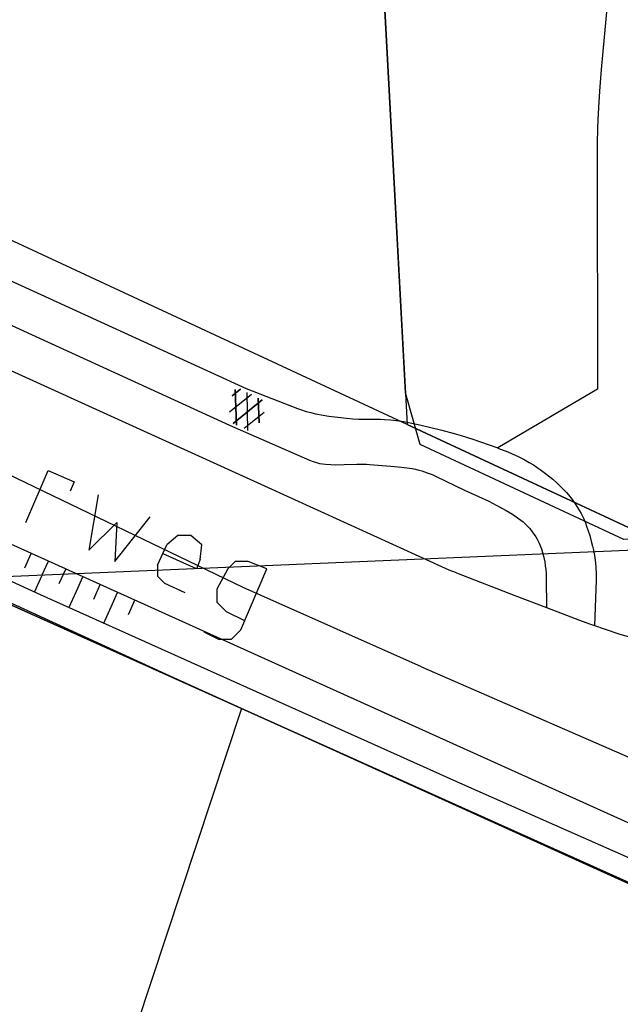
# Model space of a CAD drawing. Header units: millimetres. Extents: x 237058 to 239804, y 565701 to 567407.
# Tile 12 of 64: x 238111 to 238137, y 566055 to 566097. Entities that reach past the tile are written whole.
import ezdxf

# ---------------------------------------------------------------- set-up
doc = ezdxf.new("R2010")
doc.units = ezdxf.units.MM
doc.layers.add('T4675650', color=8, linetype='CONTINUOUS')

msp = doc.modelspace()

# ---------------------------------------------------------------- linework, layer by layer
at = {"layer": 'T4675650'}
for p, q in [((238125.329, 566122.026), (238127.602, 566079.919)), ((238120.386, 566081.453), (238120.024, 566081.162)), ((238120.024, 566081.162), (238120.386, 566081.453)), ((238120.86, 566081.219), (238119.912, 566080.456)), ((238120.86, 566081.219), (238119.912, 566080.456)), ((238120.217, 566079.894), (238120.165, 566081.431)), ((238120.165, 566081.431), (238120.217, 566079.894)), ((238120.712, 566079.667), (238120.671, 566081.305)), ((238120.712, 566079.667), (238120.671, 566081.305)), ((238121.195, 566079.991), (238121.158, 566081.064)), ((238121.158, 566081.064), (238121.195, 566079.991)), ((238121.333, 566080.984), (238120.072, 566079.96)), ((238120.072, 566079.96), (238121.333, 566080.984)), ((238121.416, 566080.436), (238120.552, 566079.74)), ((238121.416, 566080.436), (238120.552, 566079.74)), ((238127.602, 566079.919), (238148.478, 566070.194)), ((238153.009, 566075.142), (238091.508, 566072.533)), ((238116.797, 566073.834), (238117.198, 566074.716)), ((238111.055, 566073.716), (238111.334, 566074.335)), ((238111.803, 566073.377), (238112.083, 566073.998)), ((238111.491, 566072.686), (238111.8, 566073.373)), ((238112.549, 566073.04), (238112.828, 566073.662)), ((238113.296, 566072.702), (238113.577, 566073.324)), ((238114.044, 566072.366), (238114.324, 566072.987)), ((238118, 566072.631), (238117.118, 566073.032)), ((238112.982, 566072.006), (238113.295, 566072.699)), ((238114.791, 566072.028), (238115.072, 566072.649)), ((238115.539, 566071.694), (238115.818, 566072.313)), ((238114.475, 566071.326), (238114.791, 566072.025)), ((238133.627, 566071.997), (238133.627, 566071.995)), ((238135.702, 566071.219), (238135.702, 566071.217)), ((238120.433, 566067.621), (238111.474, 566040.557)), ((238143.086, 566057.371), (238120.433, 566067.621))]:
    msp.add_line(p, q, dxfattribs=at)
for points in [[(238169.227, 566121.086), (238170.968, 566082.254), (238171.196, 566076.777), (238136.971, 566074.94), (238128.163, 566079.047), (238127.528, 566081.285), (238126.128, 566107.217)], [(238148.478, 566070.194), (238127.602, 566079.919), (238075.497, 566104.194)], [(238081.874, 566099.241), (238120.638, 566081.474), (238122.855, 566080.613), (238122.982, 566080.566), (238123.224, 566080.489), (238123.438, 566080.432), (238123.628, 566080.388), (238123.964, 566080.325), (238124.217, 566080.285), (238124.6, 566080.235), (238124.981, 566080.188), (238125.25, 566080.163), (238125.487, 566080.152), (238125.902, 566080.148), (238126.214, 566080.149), (238126.447, 566080.147), (238126.622, 566080.142), (238126.884, 566080.126), (238127.014, 566080.112), (238127.144, 566080.095), (238127.459, 566080.044), (238127.733, 566079.993), (238128.21, 566079.893), (238128.566, 566079.81), (238129.099, 566079.675), (238129.631, 566079.531), (238129.927, 566079.447), (238130.438, 566079.289), (238130.818, 566079.161), (238131.102, 566079.06), (238131.518, 566078.904)], [(238136.334, 566099.04), (238135.994, 566095.284), (238135.923, 566094.344), (238135.879, 566093.639), (238135.852, 566093.11), (238135.837, 566092.714), (238135.822, 566092.118), (238135.817, 566091.522), (238135.832, 566081.453), (238131.518, 566078.904)], [(238082.909, 566096.841), (238119.911, 566079.887), (238123.375, 566078.37), (238123.526, 566078.311), (238123.67, 566078.268), (238123.807, 566078.236), (238123.938, 566078.214), (238124.061, 566078.198), (238124.296, 566078.181), (238124.504, 566078.177), (238124.872, 566078.185), (238125.427, 566078.206), (238125.702, 566078.207), (238125.839, 566078.202), (238125.974, 566078.193), (238126.894, 566078.122), (238127.353, 566078.076), (238127.582, 566078.046), (238127.811, 566078.01), (238127.962, 566077.98), (238128.101, 566077.946), (238128.23, 566077.91), (238128.469, 566077.83), (238128.675, 566077.75), (238128.853, 566077.674), (238130.083, 566077.083), (238130.683, 566076.81), (238131.125, 566076.6), (238131.453, 566076.434), (238131.697, 566076.302), (238131.878, 566076.198), (238132.149, 566076.032), (238132.418, 566075.852), (238132.521, 566075.776), (238132.613, 566075.701), (238132.696, 566075.627), (238132.771, 566075.555), (238132.902, 566075.412), (238133.008, 566075.28), (238133.094, 566075.16), (238133.164, 566075.051), (238133.22, 566074.953), (238133.309, 566074.776), (238133.368, 566074.64), (238133.407, 566074.537), (238133.458, 566074.378), (238133.499, 566074.217), (238133.547, 566073.977), (238133.574, 566073.797), (238133.59, 566073.662), (238133.606, 566073.459), (238133.613, 566073.255), (238133.627, 566071.997)], [(238129.727, 566073.495), (238129.414, 566073.62), (238121.44, 566077.254), (238104.276, 566085.063), (238092.771, 566090.326), (238087.839, 566092.607), (238080.714, 566095.921)], [(237682.145, 566064.273), (237721.191, 566065.75), (237755.586, 566067.125), (237785.734, 566067.898), (237796.551, 566068.422), (237797.142, 566068.459), (237804.674, 566068.855), (237836.71, 566069.616), (237879.937, 566070.465), (237940.145, 566071.259), (237955.869, 566071.873), (237966.473, 566073.027), (237980.122, 566074.154), (237993.164, 566076.645), (238018.992, 566081.114), (238071.236, 566089.673), (238074.158, 566088.429), (238148.895, 566054.823), (238148.478, 566070.194)], [(238128.224, 566069.432), (238120.506, 566072.859), (238106.367, 566079.673), (238092.853, 566085.858), (238085.796, 566088.997)], [(238147.423, 565928.347), (238146.48, 565946.297), (238145.027, 565980.648), (238144.52, 565985.863), (238151.845, 565986.437), (238148.895, 566054.823), (238074.158, 566088.429), (238079.354, 566043.655), (238068.745, 566038.949), (238057.991, 566034.541), (238099.044, 565985.839), (238128.383, 565950.528), (238147.423, 565928.347)], [(238144.573, 566057.823), (238144.484, 566057.867), (238143.188, 566058.502), (238130, 566064.341), (238111.738, 566072.548), (238095.566, 566079.972)], [(238120.433, 566067.621), (238117.341, 566069.02), (238095.053, 566079.252)], [(238131.518, 566078.904), (238131.526, 566078.901), (238131.949, 566078.733), (238132.111, 566078.665), (238132.406, 566078.529), (238132.658, 566078.4), (238132.873, 566078.279), (238133.058, 566078.167), (238133.216, 566078.064), (238133.354, 566077.97), (238133.589, 566077.796), (238133.763, 566077.657), (238133.892, 566077.548), (238134.083, 566077.377), (238134.271, 566077.197), (238134.383, 566077.082), (238134.484, 566076.973), (238134.574, 566076.869), (238134.733, 566076.67), (238134.861, 566076.492), (238134.966, 566076.332), (238135.051, 566076.189), (238135.121, 566076.061), (238135.234, 566075.834), (238135.31, 566075.658), (238135.362, 566075.524), (238135.434, 566075.319), (238135.497, 566075.109), (238135.561, 566074.87), (238135.612, 566074.66), (238135.652, 566074.477), (238135.711, 566074.156), (238135.745, 566073.915), (238135.763, 566073.733), (238135.778, 566073.461), (238135.779, 566073.324), (238135.776, 566073.187), (238135.702, 566071.219)], [(238144.986, 566059.144), (238123.672, 566068.77), (238103.894, 566077.692)], [(238111.105, 566075.678), (238112.067, 566077.923), (238113.19, 566077.442), (238113.029, 566077.041)], [(238114.232, 566076.88), (238113.831, 566074.475), (238115.034, 566075.678), (238114.953, 566073.994), (238116.477, 566075.918)], [(238118.641, 566074.075), (238118.721, 566074.716), (238118.24, 566075.117), (238117.679, 566075.117), (238117.198, 566074.716)], [(238118.641, 566074.075), (238118.481, 566073.674), (238117.038, 566074.315)], [(238116.797, 566073.834), (238116.797, 566073.353), (238117.118, 566073.032)], [(238118.802, 566070.948), (238119.443, 566070.627), (238120.004, 566070.627), (238120.405, 566071.028), (238121.527, 566073.674), (238120.726, 566073.994), (238120.164, 566073.994), (238119.844, 566073.674), (238119.363, 566072.792), (238119.363, 566072.231), (238119.764, 566071.83), (238120.565, 566071.429)], [(238129.727, 566073.495), (238132.261, 566072.524), (238133.627, 566071.997)], [(238133.627, 566071.997), (238134.497, 566071.661), (238135.058, 566071.451), (238135.48, 566071.297), (238135.702, 566071.219)], [(238135.702, 566071.219), (238136.116, 566071.073), (238136.756, 566070.861), (238137.202, 566070.722), (238137.594, 566070.606), (238138.281, 566070.411), (238140.353, 566069.858), (238142.996, 566069.14), (238144.318, 566068.785), (238145.643, 566068.439), (238147.37, 566067.997)], [(238128.224, 566069.432), (238139.134, 566064.674), (238139.675, 566064.442), (238140.185, 566064.231), (238140.665, 566064.038), (238141.57, 566063.688), (238142.366, 566063.394), (238143.066, 566063.143), (238144.295, 566062.717), (238145.22, 566062.406), (238148, 566061.488), (238156.266, 566058.749)]]:
    msp.add_lwpolyline(points, dxfattribs=at)

doc.saveas('drawing.dxf')
